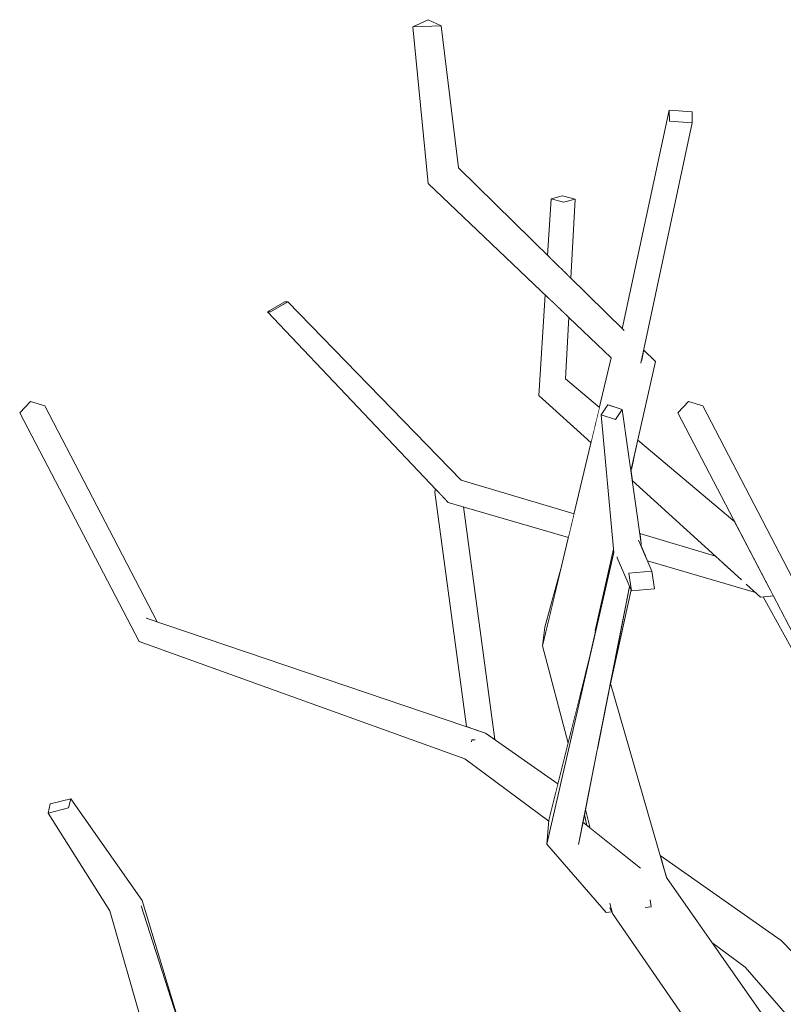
# Model space of a CAD drawing. Extents: x -289599 to -184549, y 66678 to 295474.
# Tile 14 of 256: x -282788 to -282659, y 71797 to 71964. Entities that reach past the tile are written whole.
import ezdxf

# ---------------------------------------------------------------- set-up
doc = ezdxf.new("R2010")
doc.units = 0
doc.header["$MEASUREMENT"] = 0
doc.linetypes.add('Wipeout_Contour', pattern=[1000, 0, -1000])
doc.layers.add('arch drzewa', color=8, linetype='Continuous')
doc.layers.add('arch drzewa_Nr_Pióra__4', color=8, linetype='Continuous', lineweight=9)

msp = doc.modelspace()

# ---------------------------------------------------------------- wipeouts: each hides what was drawn before it
at = {"color": 254, "linetype": 'Wipeout_Contour', "lineweight": 0, "ltscale": 1355975.355792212}
msp.add_wipeout([(-282677.95, 71948.8), (-282677.91, 71946.95), (-282674.03, 71946.67), (-282674.07, 71948.52)], dxfattribs=at).dxf.layer = 'arch drzewa'
at = {"color": 254, "linetype": 'Wipeout_Contour', "lineweight": 0, "ltscale": 1356029.766547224}
msp.add_wipeout([(-282695.83, 71933.24), (-282695.71, 71921.39), (-282694.61, 71920.31), (-282693.9, 71933.72)], dxfattribs=at).dxf.layer = 'arch drzewa'
at = {"color": 254, "linetype": 'Wipeout_Contour', "lineweight": 0, "ltscale": 1355997.194189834}
msp.add_wipeout([(-282697.03, 71900.89), (-282690.37, 71895.85), (-282689.76, 71898.39), (-282695.51, 71903.25)], dxfattribs=at).dxf.layer = 'arch drzewa'
at = {"color": 254, "linetype": 'Wipeout_Contour', "lineweight": 0, "ltscale": 1694889.984901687}
msp.add_wipeout([(-282682.93, 71877.04), (-282682.69, 71875.34), (-282682.7, 71875.32), (-282668.75, 71871.99), (-282670.07, 71873.19)], dxfattribs=at).dxf.layer = 'arch drzewa'
at = {"color": 254, "linetype": 'Wipeout_Contour', "lineweight": 0, "ltscale": 1016963.261162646}
msp.add_wipeout([(-282687.4, 71874.37), (-282687.46, 71874.13), (-282687.38, 71874.11)], dxfattribs=at).dxf.layer = 'arch drzewa'
at = {"color": 254, "linetype": 'Wipeout_Contour', "lineweight": 0, "ltscale": 1694946.569320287}
msp.add_wipeout([(-282699.39, 71858.02), (-282693.63, 71847.23), (-282691.43, 71856.03), (-282690.42, 71860.4), (-282690.48, 71860.61)], dxfattribs=at).dxf.layer = 'arch drzewa'
at = {"color": 254, "linetype": 'Wipeout_Contour', "lineweight": 0, "ltscale": 1355980.802984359}
msp.add_wipeout([(-282712.58, 71838.86), (-282697.85, 71830.4), (-282696.8, 71834.61), (-282709.07, 71843.22)], dxfattribs=at).dxf.layer = 'arch drzewa'
at = {"color": 254, "linetype": 'Wipeout_Contour', "lineweight": 0, "ltscale": 1016944.960723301}
msp.add_wipeout([(-282692.3, 71829.42), (-282692.57, 71828.08), (-282691.91, 71827.55)], dxfattribs=at).dxf.layer = 'arch drzewa'
at = {"color": 254, "linetype": 'Wipeout_Contour', "lineweight": 0, "ltscale": 1017140.995129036}
msp.add_wipeout([(-282767.28, 71814.82), (-282767.43, 71813.93), (-282759.81, 71790.22)], dxfattribs=at).dxf.layer = 'arch drzewa'
at = {"color": 254, "linetype": 'Wipeout_Contour', "lineweight": 0, "ltscale": 1355727.296982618}
msp.add_wipeout([(-282665.07, 71803.53), (-282636.08, 71781.98), (-282636.13, 71784.37), (-282658.95, 71808.06)], dxfattribs=at).dxf.layer = 'arch drzewa'

# ---------------------------------------------------------------- next in the draw order: wipeouts: each hides what was drawn before it
at = {"color": 254, "linetype": 'Wipeout_Contour', "lineweight": 0, "ltscale": 1017024.214696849}
msp.add_wipeout([(-282695.83, 71933.24), (-282696.25, 71921.92), (-282695.71, 71921.39)], dxfattribs=at).dxf.layer = 'arch drzewa'
at = {"color": 254, "linetype": 'Wipeout_Contour', "lineweight": 0, "ltscale": 1017011.608940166}
msp.add_wipeout([(-282694.96, 71913.7), (-282695.63, 71914.34), (-282695.51, 71903.25)], dxfattribs=at).dxf.layer = 'arch drzewa'
at = {"color": 254, "linetype": 'Wipeout_Contour', "lineweight": 0, "ltscale": 1016995.030591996}
msp.add_wipeout([(-282697.03, 71900.89), (-282690.5, 71895.29), (-282690.37, 71895.85)], dxfattribs=at).dxf.layer = 'arch drzewa'
at = {"color": 254, "linetype": 'Wipeout_Contour', "lineweight": 0, "ltscale": 1355912.491883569}
msp.add_wipeout([(-282683.73, 71890.81), (-282665.96, 71877.36), (-282666.82, 71879.01), (-282683.26, 71892.9)], dxfattribs=at).dxf.layer = 'arch drzewa'
at = {"color": 254, "linetype": 'Wipeout_Contour', "lineweight": 0, "ltscale": 1016967.956495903}
msp.add_wipeout([(-282690.48, 71860.61), (-282687.4, 71874.37), (-282688.78, 71889.5)], dxfattribs=at).dxf.layer = 'arch drzewa'
at = {"color": 254, "linetype": 'Wipeout_Contour', "lineweight": 0, "ltscale": 2372804.631764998}
msp.add_wipeout([(-282682.76, 71875.01), (-282682.16, 71873.62), (-282660.81, 71867.49), (-282660.95, 71867.76), (-282665.8, 71869.31), (-282668.75, 71871.99), (-282682.7, 71875.32)], dxfattribs=at).dxf.layer = 'arch drzewa'
at = {"color": 254, "linetype": 'Wipeout_Contour', "lineweight": 0, "ltscale": 1017125.389657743}
msp.add_wipeout([(-282709.07, 71843.22), (-282766.6, 71862.71), (-282767.78, 71858.73)], dxfattribs=at).dxf.layer = 'arch drzewa'
at = {"color": 254, "linetype": 'Wipeout_Contour', "lineweight": 0, "ltscale": 1016970.756433}
msp.add_wipeout([(-282699.39, 71858.02), (-282695.08, 71841.48), (-282693.63, 71847.23)], dxfattribs=at).dxf.layer = 'arch drzewa'
at = {"color": 254, "linetype": 'Wipeout_Contour', "lineweight": 0, "ltscale": 1017009.850885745}
msp.add_wipeout([(-282711.38, 71842.07), (-282711.42, 71841.83), (-282711, 71842.07)], dxfattribs=at).dxf.layer = 'arch drzewa'
at = {"color": 254, "linetype": 'Wipeout_Contour', "lineweight": 0, "ltscale": 1355967.526333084}
msp.add_wipeout([(-282712.58, 71838.86), (-282698.36, 71828.28), (-282698.34, 71828.46), (-282697.85, 71830.4)], dxfattribs=at).dxf.layer = 'arch drzewa'
at = {"color": 254, "linetype": 'Wipeout_Contour', "lineweight": 0, "ltscale": 1017185.656380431}
msp.add_wipeout([(-282767.28, 71814.82), (-282779.38, 71832.08), (-282779.74, 71830.52)], dxfattribs=at).dxf.layer = 'arch drzewa'
at = {"color": 254, "linetype": 'Wipeout_Contour', "lineweight": 0, "ltscale": 1016878.440166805}
msp.add_wipeout([(-282679.5, 71822.48), (-282678.6, 71819.35), (-282658.95, 71808.06)], dxfattribs=at).dxf.layer = 'arch drzewa'
at = {"color": 254, "linetype": 'Wipeout_Contour', "lineweight": 0, "ltscale": 1017120.669734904}
msp.add_wipeout([(-282744.86, 71743.65), (-282767.43, 71813.93), (-282772.78, 71813.06)], dxfattribs=at).dxf.layer = 'arch drzewa'
at = {"color": 254, "linetype": 'Wipeout_Contour', "lineweight": 0, "ltscale": 1694611.991684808}
msp.add_wipeout([(-282665.07, 71803.53), (-282637.51, 71771.96), (-282637.39, 71772.02), (-282635.97, 71775.99), (-282636.08, 71781.98)], dxfattribs=at).dxf.layer = 'arch drzewa'

# ---------------------------------------------------------------- next in the draw order: wipeouts: each hides what was drawn before it
at = {"color": 254, "linetype": 'Wipeout_Contour', "lineweight": 0, "ltscale": 1356038.308552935}
msp.add_wipeout([(-282697.96, 71933.79), (-282697.67, 71923.32), (-282696.25, 71921.92), (-282695.83, 71933.24)], dxfattribs=at).dxf.layer = 'arch drzewa'
at = {"color": 254, "linetype": 'Wipeout_Contour', "lineweight": 0, "ltscale": 1356001.11056636}
msp.add_wipeout([(-282697.03, 71900.89), (-282700.04, 71900.47), (-282690.97, 71893.32), (-282690.5, 71895.29)], dxfattribs=at).dxf.layer = 'arch drzewa'
at = {"color": 254, "linetype": 'Wipeout_Contour', "lineweight": 0, "ltscale": 1017242.40809017}
msp.add_wipeout([(-282766.6, 71862.71), (-282786.2, 71899.45), (-282788.03, 71897.52)], dxfattribs=at).dxf.layer = 'arch drzewa'
at = {"color": 254, "linetype": 'Wipeout_Contour', "lineweight": 0, "ltscale": 2034055.2617931}
msp.add_wipeout([(-282715.41, 71882.33), (-282717, 71884.01), (-282711.65, 71844.1), (-282709.07, 71843.22), (-282707.5, 71842.12), (-282712.79, 71881.56)], dxfattribs=at).dxf.layer = 'arch drzewa'
at = {"color": 254, "linetype": 'Wipeout_Contour', "lineweight": 0, "ltscale": 1355885.266598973}
msp.add_wipeout([(-282682.16, 71873.62), (-282682, 71873.24), (-282660.8, 71867.48), (-282660.81, 71867.49)], dxfattribs=at).dxf.layer = 'arch drzewa'
at = {"color": 254, "linetype": 'Wipeout_Contour', "lineweight": 0, "ltscale": 2033707.11532722}
msp.add_wipeout([(-282660.31, 71866.47), (-282661.99, 71866.3), (-282632.74, 71820.52), (-282654.59, 71858.14), (-282656.23, 71858.73), (-282660.3, 71866.52)], dxfattribs=at).dxf.layer = 'arch drzewa'
at = {"color": 254, "linetype": 'Wipeout_Contour', "lineweight": 0, "ltscale": 1017170.521917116}
msp.add_wipeout([(-282779.74, 71830.52), (-282767.43, 71813.93), (-282767.28, 71814.82)], dxfattribs=at).dxf.layer = 'arch drzewa'
at = {"color": 254, "linetype": 'Wipeout_Contour', "lineweight": 0, "ltscale": 1694781.893659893}
msp.add_wipeout([(-282658.95, 71808.06), (-282678.6, 71819.35), (-282678.42, 71818.72), (-282670.71, 71807.72), (-282665.07, 71803.53)], dxfattribs=at).dxf.layer = 'arch drzewa'
at = {"color": 254, "linetype": 'Wipeout_Contour', "lineweight": 0, "ltscale": 1695122.396130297}
msp.add_wipeout([(-282772.78, 71813.06), (-282753.4, 71745.6), (-282748.04, 71744.26), (-282746.13, 71743.4), (-282744.86, 71743.65)], dxfattribs=at).dxf.layer = 'arch drzewa'

# ---------------------------------------------------------------- next in the draw order: wipeouts: each hides what was drawn before it
at = {"color": 254, "linetype": 'Wipeout_Contour', "lineweight": 0, "ltscale": 1017031.462734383}
msp.add_wipeout([(-282697.96, 71933.79), (-282698.56, 71924.2), (-282697.67, 71923.32)], dxfattribs=at).dxf.layer = 'arch drzewa'
at = {"color": 254, "linetype": 'Wipeout_Contour', "lineweight": 0, "ltscale": 1016997.843516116}
msp.add_wipeout([(-282700.04, 71900.47), (-282691.19, 71892.41), (-282690.97, 71893.32)], dxfattribs=at).dxf.layer = 'arch drzewa'
at = {"color": 254, "linetype": 'Wipeout_Contour', "lineweight": 0, "ltscale": 1017215.603831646}
msp.add_wipeout([(-282788.03, 71897.52), (-282767.78, 71858.73), (-282766.6, 71862.71)], dxfattribs=at).dxf.layer = 'arch drzewa'
at = {"color": 254, "linetype": 'Wipeout_Contour', "lineweight": 0, "ltscale": 1695066.492877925}
msp.add_wipeout([(-282717.65, 71884.07), (-282712.32, 71844.32), (-282711.65, 71844.1), (-282717, 71884.01), (-282717.56, 71884.6)], dxfattribs=at).dxf.layer = 'arch drzewa'
at = {"color": 254, "linetype": 'Wipeout_Contour', "lineweight": 0, "ltscale": 1355770.208163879}
msp.add_wipeout([(-282662.02, 71866.29), (-282636.81, 71820.67), (-282632.74, 71820.52), (-282661.99, 71866.3)], dxfattribs=at).dxf.layer = 'arch drzewa'
at = {"color": 254, "linetype": 'Wipeout_Contour', "lineweight": 0, "ltscale": 1017009.705436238}
msp.add_wipeout([(-282711.41, 71842.3), (-282711.38, 71842.07), (-282711, 71842.07)], dxfattribs=at).dxf.layer = 'arch drzewa'
at = {"color": 254, "linetype": 'Wipeout_Contour', "lineweight": 0, "ltscale": 1017188.947116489}
msp.add_wipeout([(-282767.43, 71813.93), (-282779.74, 71830.52), (-282783.23, 71829.63)], dxfattribs=at).dxf.layer = 'arch drzewa'
at = {"color": 254, "linetype": 'Wipeout_Contour', "lineweight": 0, "ltscale": 2711651.786094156}
msp.add_wipeout([(-282687.55, 71812.62), (-282605.42, 71714.54), (-282678.42, 71818.72), (-282681.71, 71816.52), (-282681.13, 71814.75), (-282680.98, 71813.76), (-282681.84, 71813.66), (-282685.43, 71814.04)], dxfattribs=at).dxf.layer = 'arch drzewa'

# ---------------------------------------------------------------- next in the draw order: linework, layer by layer
at = {"layer": 'arch drzewa_Nr_Pióra__4', "linetype": 'Continuous'}
for p, q in [((-282712.58, 71838.86), (-282767.78, 71858.73)), ((-282711.38, 71842.07), (-282711.44, 71841.71)), ((-282710.82, 71842.07), (-282711.38, 71842.07))]:
    msp.add_line(p, q, dxfattribs=at)

# ---------------------------------------------------------------- next in the draw order: wipeouts: each hides what was drawn before it
at = {"color": 254, "linetype": 'Wipeout_Contour', "lineweight": 0, "ltscale": 1356039.803174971}
msp.add_wipeout([(-282693.9, 71933.72), (-282696.03, 71934.27), (-282697.96, 71933.79), (-282695.83, 71933.24)], dxfattribs=at).dxf.layer = 'arch drzewa'
at = {"color": 254, "linetype": 'Wipeout_Contour', "lineweight": 0, "ltscale": 1356017.281657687}
msp.add_wipeout([(-282697.03, 71900.89), (-282695.51, 71903.25), (-282695.63, 71914.34), (-282696.5, 71915.17)], dxfattribs=at).dxf.layer = 'arch drzewa'
at = {"color": 254, "linetype": 'Wipeout_Contour', "lineweight": 0, "ltscale": 1356297.149826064}
msp.add_wipeout([(-282783.78, 71898.67), (-282786.2, 71899.45), (-282764.81, 71862.11), (-282764.76, 71862.09)], dxfattribs=at).dxf.layer = 'arch drzewa'
at = {"color": 254, "linetype": 'Wipeout_Contour', "lineweight": 0, "ltscale": 1356023.177899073}
msp.add_wipeout([(-282714.71, 71882.96), (-282694.59, 71878.16), (-282694.06, 71880.37), (-282713.22, 71886.11)], dxfattribs=at).dxf.layer = 'arch drzewa'
at = {"color": 254, "linetype": 'Wipeout_Contour', "lineweight": 0, "ltscale": 2033811.847988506}
msp.add_wipeout([(-282682, 71873.24), (-282681.64, 71872.42), (-282663.32, 71867.05), (-282664.81, 71868.4), (-282660.71, 71867.3), (-282660.8, 71867.48)], dxfattribs=at).dxf.layer = 'arch drzewa'
at = {"color": 254, "linetype": 'Wipeout_Contour', "lineweight": 0, "ltscale": 1355913.776693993}
msp.add_wipeout([(-282688.01, 71851.06), (-282690.09, 71840.59), (-282678.42, 71818.72), (-282687.89, 71851.61)], dxfattribs=at).dxf.layer = 'arch drzewa'
at = {"color": 254, "linetype": 'Wipeout_Contour', "lineweight": 0, "ltscale": 1017178.315617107}
msp.add_wipeout([(-282783.23, 71829.63), (-282772.78, 71813.06), (-282767.43, 71813.93)], dxfattribs=at).dxf.layer = 'arch drzewa'
at = {"color": 254, "linetype": 'Wipeout_Contour', "lineweight": 0, "ltscale": 2033363.586156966}
msp.add_wipeout([(-282687.55, 71812.62), (-282618.15, 71712.11), (-282615.13, 71713.08), (-282614.12, 71712.34), (-282613.39, 71711.27), (-282605.42, 71714.54)], dxfattribs=at).dxf.layer = 'arch drzewa'

# ---------------------------------------------------------------- next in the draw order: linework, layer by layer
at = {"layer": 'arch drzewa_Nr_Pióra__4', "linetype": 'Continuous'}
for p, q in [((-282759.81, 71790.22), (-282767.28, 71814.82)), ((-282753.39, 71745.56), (-282772.78, 71813.06)), ((-282744.86, 71743.65), (-282767.43, 71813.93)), ((-282636.13, 71784.37), (-282658.95, 71808.06)), ((-282665.07, 71803.53), (-282670.71, 71807.72)), ((-282637.51, 71771.96), (-282665.07, 71803.53))]:
    msp.add_line(p, q, dxfattribs=at)

# ---------------------------------------------------------------- next in the draw order: wipeouts: each hides what was drawn before it
at = {"color": 254, "linetype": 'Wipeout_Contour', "lineweight": 0, "ltscale": 1017120.182817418}
msp.add_wipeout([(-282713.22, 71886.11), (-282742.56, 71916.33), (-282745.52, 71914.62)], dxfattribs=at).dxf.layer = 'arch drzewa'
at = {"color": 254, "linetype": 'Wipeout_Contour', "lineweight": 0, "ltscale": 1017016.829672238}
msp.add_wipeout([(-282696.5, 71915.17), (-282697.46, 71916.09), (-282697.03, 71900.89)], dxfattribs=at).dxf.layer = 'arch drzewa'
at = {"color": 254, "linetype": 'Wipeout_Contour', "lineweight": 0, "ltscale": 1017212.130265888}
msp.add_wipeout([(-282764.81, 71862.11), (-282786.2, 71899.45), (-282766.6, 71862.71)], dxfattribs=at).dxf.layer = 'arch drzewa'
at = {"color": 254, "linetype": 'Wipeout_Contour', "lineweight": 0, "ltscale": 1355906.944765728}
msp.add_wipeout([(-282683.98, 71889.69), (-282662.98, 71871.66), (-282665.96, 71877.36), (-282683.73, 71890.81)], dxfattribs=at).dxf.layer = 'arch drzewa'
at = {"color": 254, "linetype": 'Wipeout_Contour', "lineweight": 0, "ltscale": 1017007.95118543}
msp.add_wipeout([(-282694.59, 71878.16), (-282714.71, 71882.96), (-282694.81, 71877.25)], dxfattribs=at).dxf.layer = 'arch drzewa'
at = {"color": 254, "linetype": 'Wipeout_Contour', "lineweight": 0, "ltscale": 2372820.514940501}
msp.add_wipeout([(-282692.14, 71830.23), (-282691.32, 71827.09), (-282682.87, 71820.35), (-282682.85, 71819.95), (-282681.71, 71816.52), (-282678.42, 71818.72), (-282690.09, 71840.59)], dxfattribs=at).dxf.layer = 'arch drzewa'
at = {"color": 254, "linetype": 'Wipeout_Contour', "lineweight": 0, "ltscale": 1356275.444544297}
msp.add_wipeout([(-282783.23, 71829.63), (-282779.74, 71830.52), (-282779.38, 71832.08), (-282782.87, 71831.19)], dxfattribs=at).dxf.layer = 'arch drzewa'
at = {"color": 254, "linetype": 'Wipeout_Contour', "lineweight": 0, "ltscale": 1016919.190275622}
msp.add_wipeout([(-282685.43, 71814.04), (-282687.99, 71814.32), (-282687.55, 71812.62)], dxfattribs=at).dxf.layer = 'arch drzewa'

# ---------------------------------------------------------------- next in the draw order: linework, layer by layer
at = {"layer": 'arch drzewa_Nr_Pióra__4', "linetype": 'Continuous'}
for p, q in [((-282786.2, 71899.45), (-282788.03, 71897.52)), ((-282783.78, 71898.67), (-282786.2, 71899.45)), ((-282764.76, 71862.09), (-282783.78, 71898.67)), ((-282767.78, 71858.73), (-282788.03, 71897.52)), ((-282766.55, 71862.68), (-282766.6, 71862.71)), ((-282709.07, 71843.22), (-282766.6, 71862.71)), ((-282783.23, 71829.63), (-282782.87, 71831.19)), ((-282782.87, 71831.19), (-282779.38, 71832.08)), ((-282779.38, 71832.08), (-282779.74, 71830.52)), ((-282767.28, 71814.82), (-282779.38, 71832.08)), ((-282779.74, 71830.52), (-282783.23, 71829.63)), ((-282772.78, 71813.06), (-282783.23, 71829.63)), ((-282658.95, 71808.06), (-282679.5, 71822.48)), ((-282605.42, 71714.54), (-282678.42, 71818.72))]:
    msp.add_line(p, q, dxfattribs=at)

# ---------------------------------------------------------------- next in the draw order: wipeouts: each hides what was drawn before it
at = {"color": 254, "linetype": 'Wipeout_Contour', "lineweight": 0, "ltscale": 1356026.081766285}
msp.add_wipeout([(-282700.04, 71900.47), (-282697.03, 71900.89), (-282697.46, 71916.09), (-282698.98, 71917.53)], dxfattribs=at).dxf.layer = 'arch drzewa'
at = {"color": 254, "linetype": 'Wipeout_Contour', "lineweight": 0, "ltscale": 1355902.230489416}
msp.add_wipeout([(-282684.33, 71888.09), (-282662.63, 71870.98), (-282662.98, 71871.66), (-282683.98, 71889.69)], dxfattribs=at).dxf.layer = 'arch drzewa'
at = {"color": 254, "linetype": 'Wipeout_Contour', "lineweight": 0, "ltscale": 1356024.418995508}
msp.add_wipeout([(-282714.71, 71882.96), (-282715.41, 71882.33), (-282694.92, 71876.76), (-282694.81, 71877.25)], dxfattribs=at).dxf.layer = 'arch drzewa'
at = {"color": 254, "linetype": 'Wipeout_Contour', "lineweight": 0, "ltscale": 1355925.249851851}
msp.add_wipeout([(-282692.14, 71830.23), (-282692.3, 71829.42), (-282691.91, 71827.55), (-282691.32, 71827.09)], dxfattribs=at).dxf.layer = 'arch drzewa'
at = {"color": 254, "linetype": 'Wipeout_Contour', "lineweight": 0, "ltscale": 1016921.349128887}
msp.add_wipeout([(-282687.94, 71814.11), (-282687.99, 71813.54), (-282687.55, 71812.62)], dxfattribs=at).dxf.layer = 'arch drzewa'

# ---------------------------------------------------------------- next in the draw order: wipeouts: each hides what was drawn before it
at = {"color": 254, "linetype": 'Wipeout_Contour', "lineweight": 0, "ltscale": 2033852.033938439}
msp.add_wipeout([(-282684.33, 71888.09), (-282684.43, 71887.65), (-282684.21, 71886.06), (-282665.8, 71869.31), (-282660.95, 71867.76), (-282662.63, 71870.98)], dxfattribs=at).dxf.layer = 'arch drzewa'
at = {"color": 254, "linetype": 'Wipeout_Contour', "lineweight": 0, "ltscale": 1017008.466841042}
msp.add_wipeout([(-282694.92, 71876.76), (-282715.41, 71882.33), (-282695.02, 71876.35)], dxfattribs=at).dxf.layer = 'arch drzewa'
at = {"color": 254, "linetype": 'Wipeout_Contour', "lineweight": 0, "ltscale": 1355904.984514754}
msp.add_wipeout([(-282693.31, 71824.32), (-282682.85, 71819.95), (-282682.87, 71820.35), (-282692.57, 71828.08)], dxfattribs=at).dxf.layer = 'arch drzewa'

# ---------------------------------------------------------------- next in the draw order: linework, layer by layer
at = {"layer": 'arch drzewa_Nr_Pióra__4', "linetype": 'Continuous'}
msp.add_line((-282707.5, 71842.12), (-282712.79, 71881.56), dxfattribs=at)

# ---------------------------------------------------------------- next in the draw order: wipeouts: each hides what was drawn before it
at = {"color": 254, "linetype": 'Wipeout_Contour', "lineweight": 0, "ltscale": 1017085.928972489}
msp.add_wipeout([(-282745.52, 71914.62), (-282714.71, 71882.96), (-282713.22, 71886.11)], dxfattribs=at).dxf.layer = 'arch drzewa'
at = {"color": 254, "linetype": 'Wipeout_Contour', "lineweight": 0, "ltscale": 2711931.184772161}
msp.add_wipeout([(-282687.75, 71906.83), (-282688.23, 71898.81), (-282685.9, 71898.09), (-282684.43, 71887.65), (-282680.28, 71906.21), (-282682.65, 71906.4), (-282682.72, 71906.05), (-282683.6, 71906.48)], dxfattribs=at).dxf.layer = 'arch drzewa'
at = {"color": 254, "linetype": 'Wipeout_Contour', "lineweight": 0, "ltscale": 1016949.997069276}
msp.add_wipeout([(-282682.8, 71875.09), (-282682.76, 71875.01), (-282682.69, 71875.34)], dxfattribs=at).dxf.layer = 'arch drzewa'
at = {"color": 254, "linetype": 'Wipeout_Contour', "lineweight": 0, "ltscale": 1694805.969016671}
msp.add_wipeout([(-282664.81, 71868.4), (-282662.44, 71866.25), (-282660.31, 71866.47), (-282660.3, 71866.52), (-282660.71, 71867.3)], dxfattribs=at).dxf.layer = 'arch drzewa'
at = {"color": 254, "linetype": 'Wipeout_Contour', "lineweight": 0, "ltscale": 1694857.177783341}
msp.add_wipeout([(-282682.85, 71819.95), (-282693.31, 71824.32), (-282680.98, 71813.76), (-282681.13, 71814.75), (-282681.71, 71816.52)], dxfattribs=at).dxf.layer = 'arch drzewa'

# ---------------------------------------------------------------- next in the draw order: wipeouts: each hides what was drawn before it
at = {"color": 254, "linetype": 'Wipeout_Contour', "lineweight": 0, "ltscale": 1017123.80126774}
msp.add_wipeout([(-282714.71, 71882.96), (-282745.52, 71914.62), (-282746.02, 71914.64)], dxfattribs=at).dxf.layer = 'arch drzewa'
at = {"color": 254, "linetype": 'Wipeout_Contour', "lineweight": 0, "ltscale": 1016969.250022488}
msp.add_wipeout([(-282682.27, 71908.17), (-282682.34, 71907.83), (-282680.28, 71906.21)], dxfattribs=at).dxf.layer = 'arch drzewa'
at = {"color": 254, "linetype": 'Wipeout_Contour', "lineweight": 0, "ltscale": 2372957.231418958}
msp.add_wipeout([(-282699.39, 71858.02), (-282690.48, 71860.61), (-282688.78, 71889.5), (-282689.47, 71897.14), (-282688.34, 71898.84), (-282688.23, 71898.81), (-282687.75, 71906.83)], dxfattribs=at).dxf.layer = 'arch drzewa'
at = {"color": 254, "linetype": 'Wipeout_Contour', "lineweight": 0, "ltscale": 1016917.068346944}
msp.add_wipeout([(-282655.06, 71862.71), (-282674.65, 71899.45), (-282676.49, 71897.52)], dxfattribs=at).dxf.layer = 'arch drzewa'
at = {"color": 254, "linetype": 'Wipeout_Contour', "lineweight": 0, "ltscale": 1016936.04544953}
msp.add_wipeout([(-282680.98, 71813.76), (-282693.31, 71824.32), (-282698.68, 71824.37)], dxfattribs=at).dxf.layer = 'arch drzewa'

# ---------------------------------------------------------------- next in the draw order: linework, layer by layer
at = {"layer": 'arch drzewa_Nr_Pióra__4', "linetype": 'Continuous'}
for p, q in [((-282691.19, 71892.41), (-282700.04, 71900.47)), ((-282694.06, 71880.37), (-282713.22, 71886.11))]:
    msp.add_line(p, q, dxfattribs=at)

# ---------------------------------------------------------------- next in the draw order: wipeouts: each hides what was drawn before it
at = {"color": 254, "linetype": 'Wipeout_Contour', "lineweight": 0, "ltscale": 1017087.675154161}
msp.add_wipeout([(-282746.02, 71914.64), (-282715.41, 71882.33), (-282714.71, 71882.96)], dxfattribs=at).dxf.layer = 'arch drzewa'
at = {"color": 254, "linetype": 'Wipeout_Contour', "lineweight": 0, "ltscale": 1016969.129920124}
msp.add_wipeout([(-282682.34, 71907.83), (-282682.65, 71906.4), (-282680.28, 71906.21)], dxfattribs=at).dxf.layer = 'arch drzewa'
at = {"color": 254, "linetype": 'Wipeout_Contour', "lineweight": 0, "ltscale": 1016967.665929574}
msp.add_wipeout([(-282682.69, 71875.34), (-282685.9, 71898.09), (-282687.03, 71896.39)], dxfattribs=at).dxf.layer = 'arch drzewa'
at = {"color": 254, "linetype": 'Wipeout_Contour', "lineweight": 0, "ltscale": 1016890.261292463}
msp.add_wipeout([(-282676.49, 71897.52), (-282656.23, 71858.73), (-282655.06, 71862.71)], dxfattribs=at).dxf.layer = 'arch drzewa'
at = {"color": 254, "linetype": 'Wipeout_Contour', "lineweight": 0, "ltscale": 1016986.718514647}
msp.add_wipeout([(-282699.39, 71858.02), (-282696.13, 71871.67), (-282699.03, 71861.19)], dxfattribs=at).dxf.layer = 'arch drzewa'
at = {"color": 254, "linetype": 'Wipeout_Contour', "lineweight": 0, "ltscale": 1355933.757195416}
msp.add_wipeout([(-282685.78, 71862.31), (-282688.01, 71851.06), (-282684.41, 71867.5), (-282684.65, 71868.05)], dxfattribs=at).dxf.layer = 'arch drzewa'
at = {"color": 254, "linetype": 'Wipeout_Contour', "lineweight": 0, "ltscale": 3050765.389474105}
msp.add_wipeout([(-282698.68, 71824.37), (-282688.61, 71812.82), (-282687.7, 71812.93), (-282687.99, 71813.54), (-282687.94, 71814.11), (-282687.99, 71814.32), (-282685.43, 71814.04), (-282681.84, 71813.66), (-282680.98, 71813.76)], dxfattribs=at).dxf.layer = 'arch drzewa'

# ---------------------------------------------------------------- next in the draw order: linework, layer by layer
at = {"layer": 'arch drzewa_Nr_Pióra__4', "linetype": 'Continuous'}
for p, q in [((-282717.56, 71884.6), (-282717.65, 71884.07)), ((-282712.32, 71844.32), (-282717.65, 71884.07)), ((-282695.02, 71876.35), (-282715.41, 71882.33)), ((-282681.15, 71814.93), (-282680.98, 71813.76)), ((-282687.7, 71812.93), (-282688.61, 71812.82)), ((-282687.55, 71812.62), (-282688, 71814.36)), ((-282687.55, 71812.62), (-282688, 71813.56)), ((-282680.98, 71813.76), (-282682, 71813.64)), ((-282618.15, 71712.11), (-282687.55, 71812.62))]:
    msp.add_line(p, q, dxfattribs=at)

# ---------------------------------------------------------------- next in the draw order: wipeouts: each hides what was drawn before it
at = {"color": 254, "linetype": 'Wipeout_Contour', "lineweight": 0, "ltscale": 1356050.668264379}
msp.add_wipeout([(-282685.61, 71911.46), (-282713.63, 71939.03), (-282718.79, 71936.41), (-282685.79, 71910.53)], dxfattribs=at).dxf.layer = 'arch drzewa'
at = {"color": 254, "linetype": 'Wipeout_Contour', "lineweight": 0, "ltscale": 1356210.747076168}
msp.add_wipeout([(-282742.56, 71916.33), (-282743.07, 71916.35), (-282746.02, 71914.64), (-282745.52, 71914.62)], dxfattribs=at).dxf.layer = 'arch drzewa'
at = {"color": 254, "linetype": 'Wipeout_Contour', "lineweight": 0, "ltscale": 1355863.362040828}
msp.add_wipeout([(-282672.24, 71898.67), (-282674.65, 71899.45), (-282653.26, 71862.11), (-282653.22, 71862.09)], dxfattribs=at).dxf.layer = 'arch drzewa'
at = {"color": 254, "linetype": 'Wipeout_Contour', "lineweight": 0, "ltscale": 1694928.746545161}
msp.add_wipeout([(-282682.69, 71875.34), (-282687.03, 71896.39), (-282683.99, 71875.35), (-282683.16, 71875.92), (-282682.8, 71875.09)], dxfattribs=at).dxf.layer = 'arch drzewa'
at = {"color": 254, "linetype": 'Wipeout_Contour', "lineweight": 0, "ltscale": 2033914.953664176}
msp.add_wipeout([(-282687.35, 71873.81), (-282693.31, 71824.32), (-282684.65, 71868.05), (-282686.76, 71872.92), (-282686.77, 71872.99), (-282686.84, 71873.7)], dxfattribs=at).dxf.layer = 'arch drzewa'

# ---------------------------------------------------------------- next in the draw order: linework, layer by layer
at = {"layer": 'arch drzewa_Nr_Pióra__4', "linetype": 'Continuous'}
for p, q in [((-282746.02, 71914.64), (-282743.07, 71916.35)), ((-282742.56, 71916.33), (-282745.52, 71914.62)), ((-282743.07, 71916.35), (-282742.56, 71916.33)), ((-282745.52, 71914.62), (-282746.02, 71914.64))]:
    msp.add_line(p, q, dxfattribs=at)

# ---------------------------------------------------------------- next in the draw order: wipeouts: each hides what was drawn before it
at = {"color": 254, "linetype": 'Wipeout_Contour', "lineweight": 0, "ltscale": 1017107.091501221}
msp.add_wipeout([(-282713.63, 71939.03), (-282716.57, 71963.13), (-282721.42, 71962.94)], dxfattribs=at).dxf.layer = 'arch drzewa'
at = {"color": 254, "linetype": 'Wipeout_Contour', "lineweight": 0, "ltscale": 1695010.142072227}
msp.add_wipeout([(-282718.79, 71936.41), (-282687.75, 71906.83), (-282683.6, 71906.48), (-282686.15, 71908.46), (-282685.79, 71910.53)], dxfattribs=at).dxf.layer = 'arch drzewa'
at = {"color": 254, "linetype": 'Wipeout_Contour', "lineweight": 0, "ltscale": 1016886.788204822}
msp.add_wipeout([(-282653.26, 71862.11), (-282674.65, 71899.45), (-282655.06, 71862.71)], dxfattribs=at).dxf.layer = 'arch drzewa'
at = {"color": 254, "linetype": 'Wipeout_Contour', "lineweight": 0, "ltscale": 1355957.573927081}
msp.add_wipeout([(-282687.03, 71896.39), (-282689.47, 71897.14), (-282684.22, 71875.35), (-282683.99, 71875.35)], dxfattribs=at).dxf.layer = 'arch drzewa'
at = {"color": 254, "linetype": 'Wipeout_Contour', "lineweight": 0, "ltscale": 1016956.22813325}
msp.add_wipeout([(-282687.35, 71873.81), (-282698.68, 71824.37), (-282693.31, 71824.32)], dxfattribs=at).dxf.layer = 'arch drzewa'
at = {"color": 254, "linetype": 'Wipeout_Contour', "lineweight": 0, "ltscale": 1355927.340024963}
msp.add_wipeout([(-282684.76, 71870.31), (-282684.35, 71867.35), (-282680.46, 71867.69), (-282680.87, 71870.65)], dxfattribs=at).dxf.layer = 'arch drzewa'

# ---------------------------------------------------------------- next in the draw order: linework, layer by layer
at = {"layer": 'arch drzewa_Nr_Pióra__4', "linetype": 'Continuous'}
for p, q in [((-282698.56, 71924.2), (-282697.96, 71933.79)), ((-282697.96, 71933.79), (-282696.03, 71934.27)), ((-282695.83, 71933.24), (-282697.96, 71933.79)), ((-282696.03, 71934.27), (-282693.9, 71933.72)), ((-282693.9, 71933.72), (-282695.83, 71933.24)), ((-282694.61, 71920.31), (-282693.9, 71933.72)), ((-282713.22, 71886.11), (-282742.56, 71916.33)), ((-282700.04, 71900.47), (-282698.98, 71917.53)), ((-282715.41, 71882.33), (-282746.02, 71914.64)), ((-282695.51, 71903.25), (-282694.96, 71913.7)), ((-282674.65, 71899.45), (-282676.49, 71897.52)), ((-282672.24, 71898.67), (-282674.65, 71899.45)), ((-282653.22, 71862.09), (-282672.24, 71898.67)), ((-282656.23, 71858.73), (-282676.49, 71897.52)), ((-282666.82, 71879.01), (-282683.26, 71892.9)), ((-282699.03, 71861.19), (-282696.13, 71871.67)), ((-282662.44, 71866.25), (-282664.88, 71868.47)), ((-282660.27, 71866.47), (-282662.44, 71866.25)), ((-282636.81, 71820.67), (-282662.02, 71866.29)), ((-282699.39, 71858.02), (-282699.03, 71861.19)), ((-282690.42, 71860.4), (-282690.48, 71860.61)), ((-282678.42, 71818.72), (-282687.89, 71851.61))]:
    msp.add_line(p, q, dxfattribs=at)

# ---------------------------------------------------------------- next in the draw order: wipeouts: each hides what was drawn before it
at = {"color": 254, "linetype": 'Wipeout_Contour', "lineweight": 0, "ltscale": 1017102.502429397}
msp.add_wipeout([(-282721.42, 71962.94), (-282718.79, 71936.41), (-282713.63, 71939.03)], dxfattribs=at).dxf.layer = 'arch drzewa'
at = {"color": 254, "linetype": 'Wipeout_Contour', "lineweight": 0, "ltscale": 1694963.493725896}
msp.add_wipeout([(-282686.15, 71908.46), (-282683.6, 71906.48), (-282682.72, 71906.05), (-282674.03, 71946.67), (-282677.91, 71946.95)], dxfattribs=at).dxf.layer = 'arch drzewa'
at = {"color": 254, "linetype": 'Wipeout_Contour', "lineweight": 0, "ltscale": 1694941.694462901}
msp.add_wipeout([(-282684.22, 71875.35), (-282689.47, 71897.14), (-282687.35, 71873.81), (-282686.84, 71873.7), (-282686.94, 71875.33)], dxfattribs=at).dxf.layer = 'arch drzewa'
at = {"color": 254, "linetype": 'Wipeout_Contour', "lineweight": 0, "ltscale": 1016961.499167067}
msp.add_wipeout([(-282698.68, 71824.37), (-282691.43, 71856.03), (-282698.34, 71828.46)], dxfattribs=at).dxf.layer = 'arch drzewa'

# ---------------------------------------------------------------- next in the draw order: linework, layer by layer
at = {"layer": 'arch drzewa_Nr_Pióra__4', "linetype": 'Continuous'}
for p, q in [((-282674.07, 71948.52), (-282674.03, 71946.67)), ((-282687.75, 71906.83), (-282718.79, 71936.41)), ((-282684.43, 71887.65), (-282680.28, 71906.21)), ((-282695.08, 71841.48), (-282699.39, 71858.02)), ((-282698.34, 71828.46), (-282691.43, 71856.03)), ((-282696.8, 71834.61), (-282709.07, 71843.22)), ((-282698.36, 71828.28), (-282712.58, 71838.86)), ((-282691.32, 71827.09), (-282692.14, 71830.23)), ((-282698.68, 71824.37), (-282698.34, 71828.46)), ((-282682.83, 71820.32), (-282692.57, 71828.08)), ((-282691.91, 71827.55), (-282692.3, 71829.42)), ((-282688.61, 71812.82), (-282698.68, 71824.37)), ((-282693.31, 71824.39), (-282693.31, 71824.32))]:
    msp.add_line(p, q, dxfattribs=at)

# ---------------------------------------------------------------- next in the draw order: wipeouts: each hides what was drawn before it
at = {"color": 254, "linetype": 'Wipeout_Contour', "lineweight": 0, "ltscale": 1017117.736897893}
msp.add_wipeout([(-282716.57, 71963.13), (-282718.81, 71964.16), (-282721.42, 71962.94)], dxfattribs=at).dxf.layer = 'arch drzewa'
at = {"color": 254, "linetype": 'Wipeout_Contour', "lineweight": 0, "ltscale": 2033969.378513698}
msp.add_wipeout([(-282686.15, 71908.46), (-282677.91, 71946.95), (-282677.95, 71948.8), (-282685.89, 71911.73), (-282685.61, 71911.46), (-282685.79, 71910.53)], dxfattribs=at).dxf.layer = 'arch drzewa'
at = {"color": 254, "linetype": 'Wipeout_Contour', "lineweight": 0, "ltscale": 1355973.886099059}
msp.add_wipeout([(-282685.9, 71898.09), (-282688.34, 71898.84), (-282689.47, 71897.14), (-282687.03, 71896.39)], dxfattribs=at).dxf.layer = 'arch drzewa'
at = {"color": 254, "linetype": 'Wipeout_Contour', "lineweight": 0, "ltscale": 2033905.924119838}
msp.add_wipeout([(-282686.94, 71875.33), (-282684.76, 71870.31), (-282680.87, 71870.65), (-282683.16, 71875.92), (-282683.99, 71875.35), (-282684.22, 71875.35)], dxfattribs=at).dxf.layer = 'arch drzewa'

# ---------------------------------------------------------------- next in the draw order: linework, layer by layer
at = {"layer": 'arch drzewa_Nr_Pióra__4', "linetype": 'Continuous'}
for p, q in [((-282721.42, 71962.94), (-282718.81, 71964.16)), ((-282716.57, 71963.13), (-282721.42, 71962.94)), ((-282718.81, 71964.16), (-282716.57, 71963.13)), ((-282713.63, 71939.03), (-282716.57, 71963.13)), ((-282718.79, 71936.41), (-282721.42, 71962.94)), ((-282685.89, 71911.73), (-282677.95, 71948.8)), ((-282677.95, 71948.8), (-282674.07, 71948.52)), ((-282677.91, 71946.95), (-282677.95, 71948.8)), ((-282682.75, 71905.91), (-282674.03, 71946.67)), ((-282674.03, 71946.67), (-282677.91, 71946.95)), ((-282685.6, 71911.45), (-282713.63, 71939.03)), ((-282680.28, 71906.21), (-282682.27, 71908.17)), ((-282689.76, 71898.39), (-282695.51, 71903.25)), ((-282689.47, 71897.14), (-282688.34, 71898.84)), ((-282688.34, 71898.84), (-282685.9, 71898.09)), ((-282685.9, 71898.09), (-282687.03, 71896.39)), ((-282687.03, 71896.39), (-282689.47, 71897.14)), ((-282670.07, 71873.19), (-282682.93, 71877.04)), ((-282683.16, 71875.93), (-282680.87, 71870.65)), ((-282682.76, 71875.01), (-282682.69, 71875.34)), ((-282663.32, 71867.05), (-282681.64, 71872.42)), ((-282680.87, 71870.65), (-282680.46, 71867.69))]:
    msp.add_line(p, q, dxfattribs=at)

# ---------------------------------------------------------------- next in the draw order: wipeouts: each hides what was drawn before it
at = {"color": 254, "linetype": 'Wipeout_Contour', "lineweight": 0, "ltscale": 2033914.724561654}
msp.add_wipeout([(-282684.76, 71870.31), (-282686.94, 71875.33), (-282686.84, 71873.7), (-282686.77, 71872.99), (-282686.76, 71872.92), (-282684.35, 71867.35)], dxfattribs=at).dxf.layer = 'arch drzewa'

# ---------------------------------------------------------------- next in the draw order: linework, layer by layer
at = {"layer": 'arch drzewa_Nr_Pióra__4', "linetype": 'Continuous'}
for p, q in [((-282699.39, 71858.02), (-282687.75, 71906.83)), ((-282682.69, 71875.34), (-282685.9, 71898.09)), ((-282687.35, 71873.81), (-282689.47, 71897.14)), ((-282665.69, 71869.21), (-282684.21, 71886.06)), ((-282698.68, 71824.37), (-282687.35, 71873.81)), ((-282690.48, 71860.61), (-282687.4, 71874.37)), ((-282687.38, 71874.11), (-282687.46, 71874.13)), ((-282686.76, 71872.92), (-282686.78, 71873.08)), ((-282686.76, 71872.92), (-282684.35, 71867.35)), ((-282684.76, 71870.31), (-282680.87, 71870.65)), ((-282684.35, 71867.35), (-282684.76, 71870.31)), ((-282693.31, 71824.32), (-282684.65, 71868.05)), ((-282688.01, 71851.06), (-282684.41, 71867.5)), ((-282680.46, 71867.69), (-282684.35, 71867.35))]:
    msp.add_line(p, q, dxfattribs=at)

doc.saveas('drawing.dxf')
